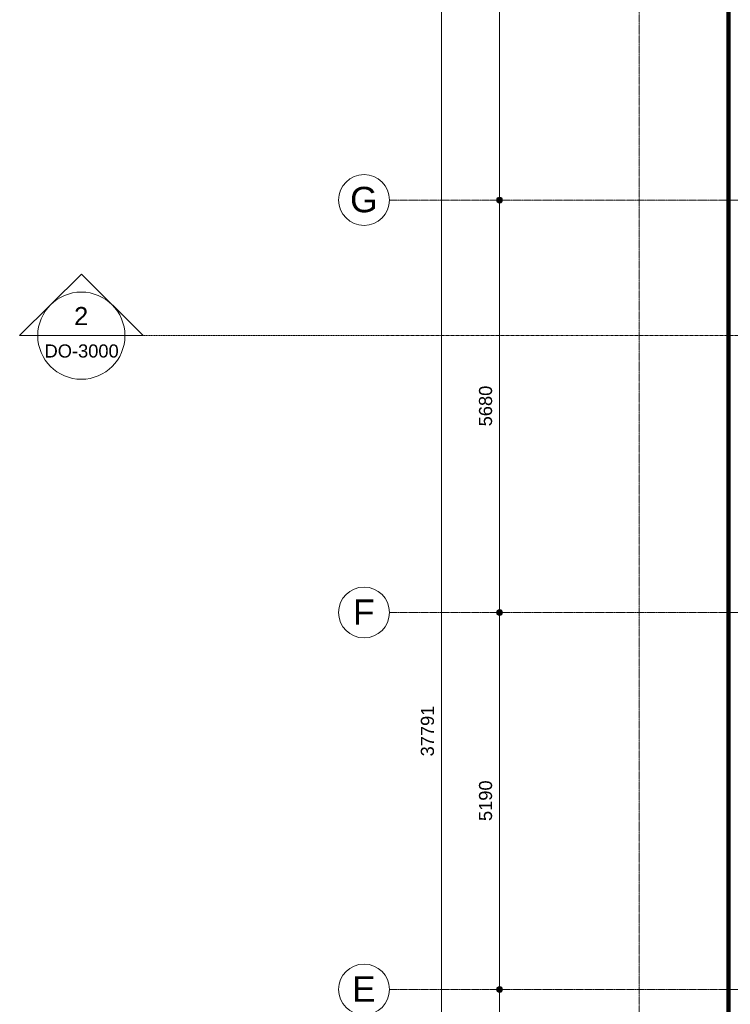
# Model space of a CAD drawing. Header units: millimetres. Extents: x 12177 to 91867, y 4659 to 113498.
# Tile 22 of 70: x 12177 to 21958, y 59196 to 72754. Entities that reach past the tile are written whole.
import ezdxf

# ---------------------------------------------------------------- set-up
doc = ezdxf.new("R2010")
doc.units = ezdxf.units.MM
for name, pattern in [('Afbreeklijn', [9, 5, -2, 0, -2]), ('ARC Grid Line', [22.225, 12.7, -3.175, 3.175, -3.175]), ('ARC Section Line', [17, 10, -3, 0, -1, 0, -3])]:
    doc.linetypes.add(name, pattern=pattern)
for name, color, linetype, lineweight in [('A--L$01A__Algemeen', 7, 'Continuous', 9), ('A--L$07A__Stramien', 1, 'Continuous', 13), ('A--LD30__DetailPenMiddel', 3, 'Continuous', 9), ('A--M$01A__Algemeen', 1, 'Continuous', 13), ('A--M$01A__Algemeen-100', 1, 'Continuous', 13), ('A--T$07A__Stramien', 1, 'Continuous', 13)]:
    doc.layers.add(name, color=color, linetype=linetype, lineweight=lineweight)
doc.styles.add('Arial', font='arial.ttf', dxfattribs={"height": 350})
doc.styles.add('Arial_1', font='arial.ttf', dxfattribs={"height": 250})
doc.styles.add('Arial_2', font='arial.ttf', dxfattribs={"height": 180})
doc.dimstyles.new('00_ARC_dimension_1_8mm', dxfattribs={"dimscale": 304.8, "dimtxt": 183.646692, "dimasz": 1.049869, "dimexe": 0.426509, "dimexo": 0.0625, "dimgap": 0.164042, "dimtad": 1, "dimdec": 0, "dimzin": 0, "dimdsep": 46, "dimtxsty": 'Arial_2', "dimblk1": 'DOTSMALL', "dimblk2": 'DOTSMALL', "dimsah": 1, "dimcen": 0.09, "dimdle": 0.426509, "dimadec": 3, "dimazin": 0, "dimtfac": 1, "dimtdec": 4, "dimtix": 1, "dimtmove": 0, "dimatfit": 3, "dimfxl": 0.426509, "dimfxlon": 1, "dimtvp": 1, "dimtolj": 1, "dimtzin": 0, "dimarcsym": 2})

# ---------------------------------------------------------------- blocks, each defined once
blk = doc.blocks.new('Grid - 3_5mm-18301-DO-Begane grond - Nieuwe situatie')
at = {"layer": 'A--T$07A__Stramien'}
blk.add_circle((0, 0), 3.5, dxfattribs=at)
blk = doc.blocks.new('Section - Default-5518-DO-Begane grond - Nieuwe situatie')
at = {"layer": 'A--L$01A__Algemeen', "lineweight": 13}
for p, q in [((-6, 8.49), (-14.49, 0)), ((-6, 8.49), (2.49, 0)), ((-12, 0), (-14.49, 0)), ((0, 0), (2.49, 0))]:
    blk.add_line(p, q, dxfattribs=at)
for start, end in [(360, 180), (180, 360)]:
    blk.add_arc((-6, 0), 6, start, end, dxfattribs=at)
blk = doc.blocks.new('DIMBLOCK4-DO-Begane grond - Nieuwe situatie')
at = {"layer": 'A--M$01A__Algemeen-100'}
h = blk.add_hatch(color=256, dxfattribs=at)
edge = h.paths.add_edge_path()
edge.add_arc((18783, 59401), 40, 0, 360)
h = blk.add_hatch(color=256, dxfattribs=at)
edge = h.paths.add_edge_path()
edge.add_arc((18783, 55130), 40, 0, 360)
for p, q in [((18783, 59401), (18653, 59401)), ((18783, 55130), (18783, 59401)), ((18783, 59401), (18913, 59401)), ((18783, 55130), (18653, 55130)), ((18783, 55130), (18913, 55130))]:
    blk.add_line(p, q, dxfattribs=at)
for centre in [(18783, 59401), (18783, 55130)]:
    blk.add_circle(centre, 40, dxfattribs=at)
at = {"layer": 'A--M$01A__Algemeen-100', "color": 0, "insert": (18499, 56989), "char_height": 180, "width": 664.52, "attachment_point": 1, "rotation": 90, "line_spacing_factor": 0.941778, "style": 'Arial_2'}
blk.add_mtext('4271', dxfattribs=at)
blk = doc.blocks.new('_DotSmall')
at = {"color": 0, "linetype": 'ByBlock', "const_width": 0.5}
blk.add_lwpolyline([(-0.0625, 0, 1), (0.0625, 0, 1)], format="xyb", close=True, dxfattribs=at)
blk = doc.blocks.new('DIMBLOCK5-DO-Begane grond - Nieuwe situatie')
at = {"layer": 'A--M$01A__Algemeen-100'}
h = blk.add_hatch(color=256, dxfattribs=at)
edge = h.paths.add_edge_path()
edge.add_arc((18783, 64591), 40, 0, 360)
h = blk.add_hatch(color=256, dxfattribs=at)
edge = h.paths.add_edge_path()
edge.add_arc((18783, 59401), 40, 0, 360)
for p, q in [((18783, 64591), (18653, 64591)), ((18783, 59401), (18783, 64591)), ((18783, 64591), (18913, 64591)), ((18783, 59401), (18653, 59401)), ((18783, 59401), (18913, 59401))]:
    blk.add_line(p, q, dxfattribs=at)
for centre in [(18783, 64591), (18783, 59401)]:
    blk.add_circle(centre, 40, dxfattribs=at)
at = {"layer": 'A--M$01A__Algemeen-100', "color": 0, "insert": (18499, 61720), "char_height": 180, "width": 664.52, "attachment_point": 1, "rotation": 90, "line_spacing_factor": 0.941778, "style": 'Arial_2'}
blk.add_mtext('5190', dxfattribs=at)
blk = doc.blocks.new('DIMBLOCK6-DO-Begane grond - Nieuwe situatie')
at = {"layer": 'A--M$01A__Algemeen-100'}
h = blk.add_hatch(color=256, dxfattribs=at)
edge = h.paths.add_edge_path()
edge.add_arc((18783, 70271), 40, 0, 360)
h = blk.add_hatch(color=256, dxfattribs=at)
edge = h.paths.add_edge_path()
edge.add_arc((18783, 64591), 40, 0, 360)
for p, q in [((18783, 70271), (18653, 70271)), ((18783, 64591), (18783, 70271)), ((18783, 70271), (18913, 70271)), ((18783, 64591), (18653, 64591)), ((18783, 64591), (18913, 64591))]:
    blk.add_line(p, q, dxfattribs=at)
for centre in [(18783, 70271), (18783, 64591)]:
    blk.add_circle(centre, 40, dxfattribs=at)
at = {"layer": 'A--M$01A__Algemeen-100', "color": 0, "insert": (18499, 67155), "char_height": 180, "width": 664.52, "attachment_point": 1, "rotation": 90, "line_spacing_factor": 0.941778, "style": 'Arial_2'}
blk.add_mtext('5680', dxfattribs=at)
blk = doc.blocks.new('DIMBLOCK7-DO-Begane grond - Nieuwe situatie')
at = {"layer": 'A--M$01A__Algemeen-100'}
h = blk.add_hatch(color=256, dxfattribs=at)
edge = h.paths.add_edge_path()
edge.add_arc((18783, 76131), 40, 0, 360)
h = blk.add_hatch(color=256, dxfattribs=at)
edge = h.paths.add_edge_path()
edge.add_arc((18783, 70271), 40, 0, 360)
for p, q in [((18783, 76131), (18653, 76131)), ((18783, 70271), (18783, 76131)), ((18783, 76131), (18913, 76131)), ((18783, 70271), (18653, 70271)), ((18783, 70271), (18913, 70271))]:
    blk.add_line(p, q, dxfattribs=at)
for centre in [(18783, 76131), (18783, 70271)]:
    blk.add_circle(centre, 40, dxfattribs=at)
at = {"layer": 'A--M$01A__Algemeen-100', "color": 0, "insert": (18499, 72925), "char_height": 180, "width": 664.52, "attachment_point": 1, "rotation": 90, "line_spacing_factor": 0.941778, "style": 'Arial_2'}
blk.add_mtext('5860', dxfattribs=at)
blk = doc.blocks.new('DIMBLOCK9-DO-Begane grond - Nieuwe situatie')
at = {"layer": 'A--M$01A__Algemeen-100'}
h = blk.add_hatch(color=256, dxfattribs=at)
edge = h.paths.add_edge_path()
edge.add_arc((17983, 81851), 40, 0, 360)
h = blk.add_hatch(color=256, dxfattribs=at)
edge = h.paths.add_edge_path()
edge.add_arc((17983, 44060), 40, 0, 360)
for p, q in [((17983, 43930), (17983, 81981)), ((17983, 81851), (17853, 81851)), ((17983, 81851), (18113, 81851)), ((17983, 44060), (17853, 44060)), ((17983, 44060), (18113, 44060))]:
    blk.add_line(p, q, dxfattribs=at)
for centre in [(17983, 81851), (17983, 44060)]:
    blk.add_circle(centre, 40, dxfattribs=at)
at = {"layer": 'A--M$01A__Algemeen-100', "color": 0, "insert": (17699, 62610), "char_height": 180, "width": 830.65, "attachment_point": 1, "rotation": 90, "line_spacing_factor": 0.941778, "style": 'Arial_2'}
blk.add_mtext('37791', dxfattribs=at)

msp = doc.modelspace()

# ---------------------------------------------------------------- linework, layer by layer
at = {"layer": 'A--L$01A__Algemeen', "lineweight": 13}
msp.add_line((12425.5, 68403.6), (13625.5, 68403.6), dxfattribs=at)
at = {"layer": 'A--L$01A__Algemeen', "linetype": 'ARC Section Line', "lineweight": 13}
msp.add_line((13625.5, 68403.6), (65263.9, 68403.6), dxfattribs=at)
at = {"layer": 'A--L$07A__Stramien', "linetype": 'ARC Grid Line'}
for p, q in [((20704.3, 95686.5), (20704.3, 39742)), ((62423, 70271.4), (17266.9, 70271.4)), ((62423, 64591.4), (17266.9, 64591.4)), ((62423, 59401.4), (17266.9, 59401.4))]:
    msp.add_line(p, q, dxfattribs=at)
at = {"layer": 'A--LD30__DetailPenMiddel', "linetype": 'Afbreeklijn', "lineweight": 100}
msp.add_line((21932.3, 76111.4), (21932.3, 58971.4), dxfattribs=at)

# ---------------------------------------------------------------- block references
at = {"layer": 'A--L$01A__Algemeen', "lineweight": 13, "xscale": 99.99999999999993, "yscale": 99.99999999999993, "zscale": 99.99999999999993}
msp.add_blockref('Section - Default-5518-DO-Begane grond - Nieuwe situatie', (13625.5, 68403.6), dxfattribs=at)
at = {"layer": 'A--T$07A__Stramien', "xscale": 99.99999999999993, "yscale": 99.99999999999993, "zscale": 99.99999999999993, "rotation": 89.99999999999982}
for p in [(16916.9, 70271.4), (16916.9, 64591.4), (16916.9, 59401.4)]:
    msp.add_blockref('Grid - 3_5mm-18301-DO-Begane grond - Nieuwe situatie', p, dxfattribs=at)

# ---------------------------------------------------------------- texts
at = {"layer": 'A--L$01A__Algemeen', "lineweight": 13, "attachment_point": 1}
for s, insert, char_height, width, style in [('2', (12926, 68798.2), 250, 232.489, 'Arial_1'), ('DO-3000', (12519.5, 68282.8), 180, 1218.565, 'Arial_2')]:
    msp.add_mtext(s, dxfattribs=dict(at, insert=insert, char_height=char_height, width=width, style=style))
at = {"layer": 'A--T$07A__Stramien', "char_height": 350, "attachment_point": 1, "style": 'Arial'}
for s, insert, width in [('G', (16724.5, 70452.6), 464.979), ('F', (16764, 64772.6), 368.776), ('E', (16751, 59582.6), 400.844)]:
    msp.add_mtext(s, dxfattribs=dict(at, insert=insert, width=width))

# ---------------------------------------------------------------- dimensions: what is measured, and where the dimension line sits
at = {"layer": 'A--M$01A__Algemeen'}
for base, p1, p2, override, picture, middle in [((17983, 81851.4), (17853, 44060.4), (17853, 81851.4), {"dimpost": '<>', "dimfxl": 37791}, 'DIMBLOCK9-DO-Begane grond - Nieuwe situatie', (17841, 62955.9)), ((18783, 76131.4), (18653, 70271.4), (18653, 76131.4), {"dimpost": '<>', "dimfxl": 5860}, 'DIMBLOCK7-DO-Begane grond - Nieuwe situatie', (18641.1, 73201.4)), ((18783, 70271.4), (18653, 64591.4), (18653, 70271.4), {"dimpost": '<>', "dimfxl": 5680}, 'DIMBLOCK6-DO-Begane grond - Nieuwe situatie', (18641.1, 67431.4)), ((18783, 64591.4), (18653, 59401.4), (18653, 64591.4), {"dimpost": '<>', "dimfxl": 5190}, 'DIMBLOCK5-DO-Begane grond - Nieuwe situatie', (18641.1, 61996.4)), ((18783, 59401.4), (18653, 55130.4), (18653, 59401.4), {"dimpost": '<>', "dimfxl": 4271}, 'DIMBLOCK4-DO-Begane grond - Nieuwe situatie', (18642.6, 57265.9))]:
    dim = msp.add_linear_dim(base=base, p1=p1, p2=p2, angle=90, dimstyle='00_ARC_dimension_1_8mm', override=override, dxfattribs=at)
    dim.commit()
    dim.dimension.update_dxf_attribs({"geometry": picture, "text_midpoint": middle})

doc.saveas('drawing.dxf')
